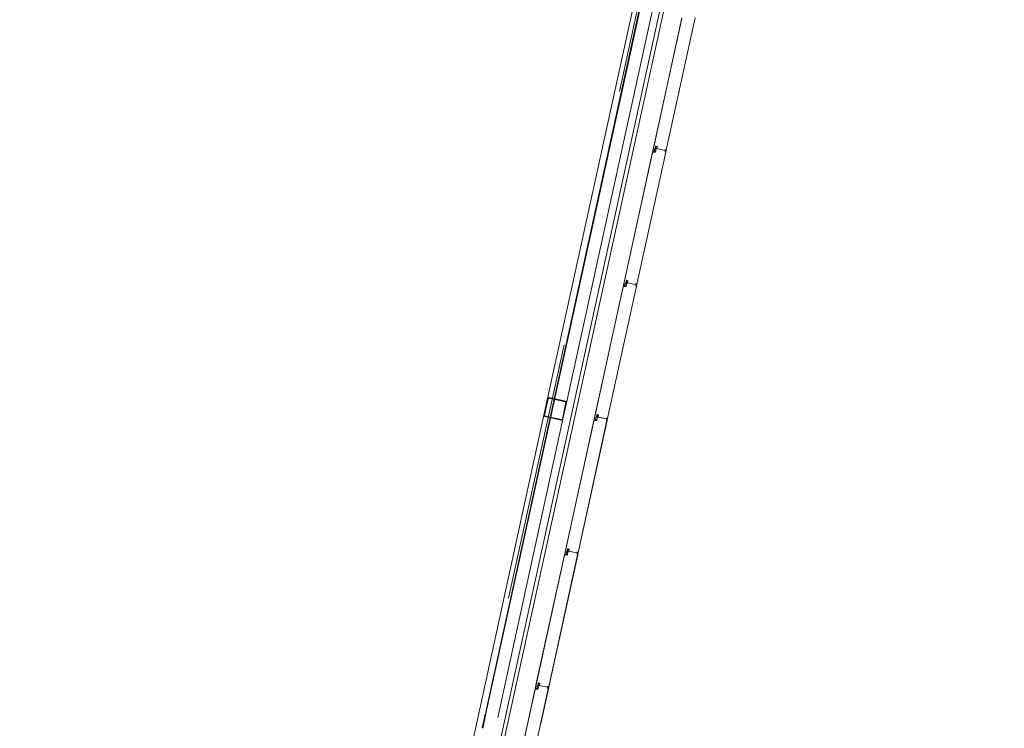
# Model space of a CAD drawing. Header units: metres. Extents: x 233012 to 233264, y 553571 to 554014.
# Tile 56 of 256: x 233042.24 to 233049.84, y 553761.02 to 553766.49. Entities that reach past the tile are written whole.
import ezdxf

# ---------------------------------------------------------------- set-up
doc = ezdxf.new("R2010")
doc.units = ezdxf.units.M
doc.linetypes.add('NLCS-HIDDEN', pattern=[4, 2, -2])
for name, color, linetype, lineweight in [('A-N---NPP', 251, 'NLCS-HIDDEN', 9), ('A-NA23_vloer', 252, 'Continuous', 0), ('A-NL$1B_3D-modellen_algemeen', 252, 'Continuous', 5), ('A-NL$1B_3D-modellen_algemeen-drsn', 252, 'Continuous', 5)]:
    doc.layers.add(name, color=color, linetype=linetype, lineweight=lineweight)

# ---------------------------------------------------------------- blocks, each defined once
blk = doc.blocks.new('NLRS_41_GM_WPB_waterslag_gen_mie - waterslag-5561677-01_Situatie')
at = {"layer": 'A-NL$1B_3D-modellen_algemeen'}
blk.add_line((32.5865, -0.279), (-32.3075, -0.279), dxfattribs=at)
blk = doc.blocks.new('NLRS_90_GM_groen wand_mie - NLRS_90_GM_groen wand_mie-7333989-01_Situatie')
at = {"layer": 'A-NL$1B_3D-modellen_algemeen'}
for p, q in [((-0.065, 0.15), (-5.17, 0.15)), ((5.17, 0.15), (0.065, 0.15)), ((-2.42, 0), (-0.065, 0)), ((0.065, 0), (3.18, 0))]:
    blk.add_line(p, q, dxfattribs=at)
at = {"layer": 'A-NL$1B_3D-modellen_algemeen-drsn'}
for p, q in [((-2.415, 0.1), (-2.525, 0.1)), ((-2.525, 0.095), (-2.415, 0.095)), ((-2.4105, 0.095), (3.1705, 0.095)), ((3.1703, 0.1), (-2.4102, 0.1)), ((-0.075, 0.14), (-0.075, 0.01)), ((-0.07, 0.01), (-0.07, 0.14)), ((0.065, 0.15), (-0.065, 0.15)), ((-0.065, 0.145), (0.065, 0.145)), ((0.07, 0.14), (0.07, 0.01)), ((0.075, 0.01), (0.075, 0.14)), ((0.065, 0.005), (-0.065, 0.005)), ((-0.065, 0), (0.065, 0))]:
    blk.add_line(p, q, dxfattribs=at)
for centre, major_axis, start_param, end_param in [((-0.065, 0.14), (0.00038, 0.00999), 0.038386, 1.609182), ((-0.065, 0.14), (0.005, 0), 1.570796, 3.141593), ((0.065, 0.14), (0.00665, 0.00747), 5.439233, 7.010029), ((0.065, 0.14), (0.00385, 0.00319), 5.590461, 7.161257), ((-0.065, 0.01), (0.00561, 0.00828), 2.165941, 3.736738), ((-0.065, 0.01), (0.005, 0), 3.141593, 4.712389), ((0.065, 0.01), (0.00425, 0.00263), 4.158815, 5.729611), ((0.065, 0.01), (0.00766, 0.00643), 4.014327, 5.585123)]:
    blk.add_ellipse(centre, major_axis=major_axis, ratio=1, start_param=start_param, end_param=end_param, dxfattribs=at)

msp = doc.modelspace()

# ---------------------------------------------------------------- linework, layer by layer
at = {"layer": 'A-N---NPP', "flags": 128}
msp.add_lwpolyline([(233208.526, 553888.618), (233228.609, 553980.395), (233099.954, 554008.548), (233025.404, 553667.867), (233154.055, 553639.689), (233189.361, 553801.036), (233206.475, 553797.378), (233225.622, 553884.877)], close=True, dxfattribs=at)
at = {"layer": 'A-NA23_vloer', "flags": 128}
msp.add_lwpolyline([(233189.7304, 553676.5115), (233188.6615, 553671.627), (233028.9605, 553706.5739), (233096.3338, 554014.4585), (233264.2582, 553977.7124), (233263.9339, 553967.3248), (233258.9348, 553967.4302), (233259.131, 553973.716), (233100.1493, 554008.5053), (233034.9138, 553710.3894), (233189.7304, 553676.5115)], dxfattribs=at)
at = {"layer": 'A-NL$1B_3D-modellen_algemeen-drsn'}
for p, q in [((233047.3468, 553766.5047), (233047.1216, 553765.4754)), ((233047.1234, 553765.4791), (233047.3469, 553766.5007)), ((233047.4483, 553766.5055), (233047.2227, 553765.4744)), ((233047.2236, 553765.4741), (233047.4443, 553766.4824)), ((233047.1322, 553765.4741), (233047.1358, 553765.4906)), ((233047.1332, 553765.4739), (233047.1368, 553765.4904)), ((233047.1439, 553765.5133), (233047.1401, 553765.4962)), ((233047.1411, 553765.496), (233047.1449, 553765.5131)), ((233047.1444, 553765.5079), (233047.142, 553765.4971)), ((233047.1461, 553765.4904), (233047.1421, 553765.4717)), ((233047.1453, 553765.5077), (233047.143, 553765.4969)), ((233047.143, 553765.4715), (233047.1471, 553765.4902)), ((233047.2153, 553765.4833), (233047.1518, 553765.4972)), ((233047.1543, 553765.5113), (233047.1526, 553765.4985)), ((233047.1553, 553765.5112), (233047.1536, 553765.4984)), ((233047.1539, 553765.4967), (233047.2142, 553765.4835)), ((233047.2204, 553765.4871), (233047.2202, 553765.4746)), ((233047.2214, 553765.487), (233047.2212, 553765.4746)), ((233047.1202, 553765.4692), (233046.895, 553764.4399)), ((233046.8968, 553764.4436), (233047.1204, 553765.4652)), ((233047.2217, 553765.47), (233046.9961, 553764.4389)), ((233046.997, 553764.4386), (233047.2227, 553765.4698)), ((233047.1397, 553765.4697), (233047.1202, 553765.4692)), ((233047.1239, 553765.4683), (233047.1397, 553765.4687)), ((233046.8936, 553764.4337), (233046.6684, 553763.4044)), ((233046.8938, 553764.4297), (233046.6702, 553763.4081)), ((233046.9951, 553764.4345), (233046.7695, 553763.4034)), ((233046.7704, 553763.4031), (233046.9961, 553764.4343)), ((233046.9131, 553764.4342), (233046.8936, 553764.4337)), ((233046.9131, 553764.4332), (233046.8973, 553764.4328)), ((233046.9092, 553764.4551), (233046.9056, 553764.4386)), ((233046.9066, 553764.4384), (233046.9102, 553764.4549)), ((233046.9135, 553764.4607), (233046.9173, 553764.4778)), ((233046.9145, 553764.4605), (233046.9183, 553764.4776)), ((233046.9178, 553764.4724), (233046.9154, 553764.4616)), ((233046.9196, 553764.4549), (233046.9155, 553764.4362)), ((233046.9187, 553764.4722), (233046.9164, 553764.4614)), ((233046.9164, 553764.436), (233046.9205, 553764.4547)), ((233046.9887, 553764.4478), (233046.9252, 553764.4617)), ((233046.9277, 553764.4758), (233046.926, 553764.4631)), ((233046.927, 553764.4629), (233046.9287, 553764.4757)), ((233046.9273, 553764.4612), (233046.9876, 553764.448)), ((233046.9938, 553764.4516), (233046.9936, 553764.4391)), ((233046.9948, 553764.4516), (233046.9946, 553764.4391)), ((233046.6907, 553763.4423), (233046.687, 553763.4252)), ((233046.6879, 553763.425), (233046.6917, 553763.4421)), ((233046.6912, 553763.4369), (233046.6888, 553763.4261)), ((233046.6921, 553763.4367), (233046.6898, 553763.4259)), ((233046.7011, 553763.4403), (233046.6994, 553763.4276)), ((233046.7021, 553763.4402), (233046.7004, 553763.4274)), ((233046.667, 553763.3982), (233046.4418, 553762.3689)), ((233046.6672, 553763.3942), (233046.4436, 553762.3726)), ((233046.5429, 553762.3679), (233046.7685, 553763.399)), ((233046.5439, 553762.3676), (233046.7695, 553763.3988)), ((233046.6865, 553763.3987), (233046.667, 553763.3982)), ((233046.6865, 553763.3977), (233046.6707, 553763.3973)), ((233046.6826, 553763.4196), (233046.679, 553763.4031)), ((233046.68, 553763.4029), (233046.6836, 553763.4194)), ((233046.693, 553763.4194), (233046.6889, 553763.4007)), ((233046.6898, 553763.4005), (233046.6939, 553763.4192)), ((233046.7621, 553763.4123), (233046.6986, 553763.4262)), ((233046.7007, 553763.4257), (233046.761, 553763.4125)), ((233046.7672, 553763.4161), (233046.767, 553763.4036)), ((233046.768, 553763.4036), (233046.7682, 553763.4161)), ((233046.4524, 553762.3676), (233046.4561, 553762.3841)), ((233046.4534, 553762.3674), (233046.457, 553762.3839)), ((233046.4641, 553762.4068), (233046.4604, 553762.3897)), ((233046.4613, 553762.3895), (233046.4651, 553762.4066)), ((233046.4646, 553762.4014), (233046.4622, 553762.3906)), ((233046.4664, 553762.3839), (233046.4623, 553762.3652)), ((233046.4656, 553762.4012), (233046.4632, 553762.3904)), ((233046.4673, 553762.3837), (233046.4633, 553762.365)), ((233046.5355, 553762.3768), (233046.472, 553762.3907)), ((233046.4745, 553762.4048), (233046.4728, 553762.3921)), ((233046.4755, 553762.4047), (233046.4738, 553762.3919)), ((233046.4741, 553762.3902), (233046.5344, 553762.377)), ((233046.5406, 553762.3806), (233046.5404, 553762.3681)), ((233046.5416, 553762.3806), (233046.5414, 553762.3681)), ((233046.4404, 553762.3627), (233046.2152, 553761.3334)), ((233046.4406, 553762.3587), (233046.217, 553761.3371)), ((233046.5419, 553762.3636), (233046.3163, 553761.3324)), ((233046.3173, 553761.3321), (233046.5429, 553762.3633)), ((233046.4599, 553762.3632), (233046.4404, 553762.3627)), ((233046.4441, 553762.3618), (233046.4599, 553762.3622)), ((233046.2138, 553761.3272), (233045.9886, 553760.2979)), ((233046.214, 553761.3232), (233045.9904, 553760.3016)), ((233046.3154, 553761.3281), (233046.0897, 553760.2969)), ((233046.2333, 553761.3277), (233046.2138, 553761.3272)), ((233046.2175, 553761.3263), (233046.2333, 553761.3267)), ((233046.2295, 553761.3486), (233046.2259, 553761.3321)), ((233046.2268, 553761.3319), (233046.2304, 553761.3484)), ((233046.2338, 553761.3542), (233046.2375, 553761.3713)), ((233046.2347, 553761.354), (233046.2385, 553761.3711)), ((233046.238, 553761.3659), (233046.2356, 553761.3551)), ((233046.2398, 553761.3484), (233046.2357, 553761.3297)), ((233046.239, 553761.3657), (233046.2366, 553761.3549)), ((233046.2367, 553761.3295), (233046.2407, 553761.3482)), ((233046.3089, 553761.3413), (233046.2454, 553761.3552)), ((233046.2479, 553761.3693), (233046.2463, 553761.3566)), ((233046.2489, 553761.3692), (233046.2472, 553761.3564)), ((233046.2475, 553761.3547), (233046.3078, 553761.3416)), ((233046.2579, 553761.0607), (233046.3163, 553761.3278)), ((233046.314, 553761.3451), (233046.3138, 553761.3326)), ((233046.315, 553761.3451), (233046.3148, 553761.3326))]:
    msp.add_line(p, q, dxfattribs=at)
for centre, major_axis, start_param, end_param in [((233047.1393, 553765.4898), (0.00188, -0.00295), 3.371735, 3.930592), ((233047.1393, 553765.4898), (-0.00016, -0.0035), 3.985195, 4.544052), ((233047.1393, 553765.4898), (0.00108, -0.00225), 3.490623, 4.04948), ((233047.138, 553765.4967), (0.00189, -0.00113), 6.046079, 6.604935), ((233047.138, 553765.4967), (0.00144, -0.00166), 0.083893, 0.64275), ((233047.138, 553765.4967), (0.00315, -0.00056), 5.686243, 6.2451), ((233047.1451, 553765.4964), (0.00316, 0.00052), 2.764345, 4.299093), ((233047.1451, 553765.4964), (0.00218, 0.00029), 2.796726, 4.331349), ((233047.1451, 553765.4964), (0.0022, -0.00005), 2.951707, 4.48633), ((233047.1473, 553765.5126), (0.00116, 0.0033), 0.122489, 1.693286), ((233047.1473, 553765.5126), (0.00116, 0.0033), 0.122489, 1.693286), ((233047.1437, 553765.4909), (-0.0004, -0.00247), 1.517566, 3.052924), ((233047.1475, 553765.5073), (0.00306, 0.00094), 1.055608, 2.626404), ((233047.1437, 553765.4909), (0.00138, 0.00322), 4.902642, 6.438001), ((233047.1437, 553765.4909), (0.00212, -0.00278), 0.704419, 2.239778), ((233047.1473, 553765.5126), (0.00192, 0.0016), 0.662909, 2.233706), ((233047.1475, 553765.5073), (0.00219, 0.00023), 1.249046, 2.819842), ((233047.1475, 553765.5073), (0.00219, 0.00023), 1.249046, 2.819842), ((233047.1491, 553765.5069), (0.00131, 0.00177), 5.221733, 6.705263), ((233047.1491, 553765.5069), (0.00072, 0.00208), 4.916898, 6.400428), ((233047.1491, 553765.5069), (0.00246, -0.00204), 0.564994, 2.048524), ((233047.1538, 553765.4987), (0.00077, 0.00341), 1.664264, 2.402198), ((233047.1538, 553765.4987), (0.0035, -0.00012), 3.048082, 3.786017), ((233047.1538, 553765.4987), (0.00199, 0.00152), 2.360264, 3.114134), ((233047.1518, 553765.5116), (0.00137, 0.00209), 5.162977, 6.646507), ((233047.1518, 553765.5116), (-0.00014, -0.0035), 1.481303, 2.964833), ((233047.1518, 553765.5116), (0.00145, 0.00319), 5.011082, 6.494612), ((233047.1543, 553765.4983), (0.00061, -0.00153), 4.202447, 5.685977), ((233047.1543, 553765.4983), (0.000586, -0.000281), 3.460683, 4.944212), ((233047.1543, 553765.4983), (0.000142, -0.000634), 4.363322, 5.846852), ((233047.2144, 553765.4845), (0.000794, -0.000608), 5.150418, 6.721214), ((233047.2155, 553765.4843), (0.000884, -0.000467), 4.982599, 6.553395), ((233047.218, 553765.4872), (0.00069, 0.00186), 0.040866, 1.709453), ((233047.2184, 553765.4868), (0.00031, 0.00126), 4.933576, 7.877773), ((233047.2184, 553765.4868), (0.000034, -0.000291), 1.43767, 4.381867), ((233047.2184, 553765.4868), (0.000102, -0.000275), 1.198998, 4.143195), ((233047.2184, 553765.4871), (0.00045, -0.00195), 1.326327, 2.798059), ((233047.1243, 553765.4643), (0.00298, 0.00267), 0.931354, 2.19532), ((233047.1243, 553765.4643), (0.00203, -0.00344), 2.699863, 3.963829), ((233047.1275, 553765.4782), (0.0042, 0.00007), 2.909966, 4.217373), ((233047.1275, 553765.4782), (0.00345, -0.0024), 3.534291, 4.841698), ((233047.1301, 553765.4746), (0.00151, -0.00282), 5.313654, 7.14784), ((233047.1301, 553765.4746), (0.0017, -0.0014), 4.924274, 6.758459), ((233047.1301, 553765.4746), (0.00081, -0.00205), 5.42827, 7.262456), ((233047.1396, 553765.4722), (0.00225, 0.00108), 4.29038, 5.620278), ((233047.1396, 553765.4722), (0.00143, -0.0032), 5.888446, 7.218344), ((233047.1396, 553765.4722), (0.00275, 0.00217), 4.069193, 5.39909), ((233047.2199, 553765.4745), (0.0027, -0.0013), 2.472128, 4.943664), ((233047.2199, 553765.4745), (0.00299, -0.00023), 2.099436, 4.570971), ((233047.2199, 553765.4745), (0.00199, -0.00017), 2.107302, 4.578591), ((233047.2186, 553765.4772), (0.000994, -0.000113), 5.278694, 6.377924), ((233047.222, 553765.4748), (0.00164, 0.00075), 2.825219, 5.469697), ((233047.2208, 553765.4703), (0.000016, -0.001), 1.338972, 2.909768), ((233047.2208, 553765.4703), (0.000016, -0.001), 1.338972, 2.909768), ((233047.222, 553765.4748), (0.000791, -0.000117), 3.465414, 5.959476), ((233047.222, 553765.4748), (0.000584, 0.000547), 2.566065, 5.060127), ((233047.2208, 553765.4703), (0.00145, 0.00138), 5.307534, 6.87833), ((233046.8977, 553764.4289), (0.00298, 0.00267), 0.931354, 2.19532), ((233046.8977, 553764.4289), (0.00203, -0.00344), 2.699863, 3.963829), ((233046.9009, 553764.4427), (0.0042, 0.00007), 2.909966, 4.217373), ((233046.9009, 553764.4427), (0.00345, -0.0024), 3.534291, 4.841698), ((233046.9035, 553764.4391), (0.00151, -0.00282), 5.313654, 7.14784), ((233046.9035, 553764.4391), (0.0017, -0.0014), 4.924274, 6.758459), ((233046.9035, 553764.4391), (0.00081, -0.00205), 5.42827, 7.262456), ((233046.9127, 553764.4543), (0.00188, -0.00295), 3.371735, 3.930592), ((233046.9127, 553764.4543), (-0.00016, -0.0035), 3.985195, 4.544052), ((233046.9127, 553764.4543), (0.00108, -0.00225), 3.490623, 4.04948), ((233046.9114, 553764.4612), (0.00189, -0.00113), 6.046079, 6.604935), ((233046.9114, 553764.4612), (0.00144, -0.00166), 0.083893, 0.64275), ((233046.913, 553764.4367), (0.00225, 0.00108), 4.29038, 5.620278), ((233046.913, 553764.4367), (0.00143, -0.0032), 5.888446, 7.218344), ((233046.913, 553764.4367), (0.00275, 0.00217), 4.069193, 5.39909), ((233046.9114, 553764.4612), (0.00315, -0.00056), 5.686243, 6.2451), ((233046.9185, 553764.4609), (0.00316, 0.00052), 2.764345, 4.299093), ((233046.9185, 553764.4609), (0.00218, 0.00029), 2.796726, 4.331349), ((233046.9185, 553764.4609), (0.0022, -0.00005), 2.951707, 4.48633), ((233046.9207, 553764.4771), (0.00116, 0.0033), 0.122489, 1.693286), ((233046.9207, 553764.4771), (0.00116, 0.0033), 0.122489, 1.693286), ((233046.9171, 553764.4554), (-0.0004, -0.00247), 1.517566, 3.052924), ((233046.9209, 553764.4718), (0.00306, 0.00094), 1.055608, 2.626404), ((233046.9171, 553764.4554), (0.00138, 0.00322), 4.902642, 6.438001), ((233046.9171, 553764.4554), (0.00212, -0.00278), 0.704419, 2.239778), ((233046.9207, 553764.4771), (0.00192, 0.0016), 0.662909, 2.233706), ((233046.9209, 553764.4718), (0.00219, 0.00023), 1.249046, 2.819842), ((233046.9209, 553764.4718), (0.00219, 0.00023), 1.249046, 2.819842), ((233046.9225, 553764.4714), (0.00131, 0.00177), 5.221733, 6.705263), ((233046.9225, 553764.4714), (0.00072, 0.00208), 4.916898, 6.400428), ((233046.9225, 553764.4714), (0.00246, -0.00204), 0.564994, 2.048524), ((233046.9272, 553764.4632), (0.00077, 0.00341), 1.664264, 2.402198), ((233046.9272, 553764.4632), (0.0035, -0.00012), 3.048082, 3.786017), ((233046.9272, 553764.4632), (0.00199, 0.00152), 2.360264, 3.114134), ((233046.9252, 553764.4761), (0.00137, 0.00209), 5.162977, 6.646507), ((233046.9252, 553764.4761), (-0.00014, -0.0035), 1.481303, 2.964833), ((233046.9252, 553764.4761), (0.00145, 0.00319), 5.011082, 6.494612), ((233046.9277, 553764.4628), (0.00061, -0.00153), 4.202447, 5.685977), ((233046.9277, 553764.4628), (0.000586, -0.000281), 3.460683, 4.944212), ((233046.9277, 553764.4628), (0.000142, -0.000634), 4.363322, 5.846852), ((233046.9878, 553764.449), (0.000794, -0.000608), 5.150418, 6.721214), ((233046.9889, 553764.4488), (0.000884, -0.000467), 4.982599, 6.553395), ((233046.9914, 553764.4517), (0.00069, 0.00186), 0.040866, 1.709453), ((233046.9933, 553764.439), (0.0027, -0.0013), 2.472128, 4.943664), ((233046.9933, 553764.439), (0.00299, -0.00023), 2.099436, 4.570971), ((233046.9918, 553764.4513), (0.00031, 0.00126), 4.933576, 7.877773), ((233046.9933, 553764.439), (0.00199, -0.00017), 2.107302, 4.578591), ((233046.9918, 553764.4513), (0.000034, -0.000291), 1.43767, 4.381867), ((233046.9918, 553764.4513), (0.000102, -0.000275), 1.198998, 4.143195), ((233046.9918, 553764.4516), (0.00045, -0.00195), 1.326327, 2.798059), ((233046.992, 553764.4417), (0.000994, -0.000113), 5.278694, 6.377924), ((233046.9954, 553764.4393), (0.00164, 0.00075), 2.825219, 5.469697), ((233046.9942, 553764.4348), (0.000016, -0.001), 1.338972, 2.909768), ((233046.9942, 553764.4348), (0.000016, -0.001), 1.338972, 2.909768), ((233046.9954, 553764.4393), (0.000791, -0.000117), 3.465414, 5.959476), ((233046.9954, 553764.4393), (0.000584, 0.000547), 2.566065, 5.060127), ((233046.9942, 553764.4348), (0.00145, 0.00138), 5.307534, 6.87833), ((233046.6941, 553763.4416), (0.00116, 0.0033), 0.122489, 1.693286), ((233046.6941, 553763.4416), (0.00116, 0.0033), 0.122489, 1.693286), ((233046.6943, 553763.4363), (0.00306, 0.00094), 1.055608, 2.626404), ((233046.6941, 553763.4416), (0.00192, 0.0016), 0.662909, 2.233706), ((233046.6943, 553763.4363), (0.00219, 0.00023), 1.249046, 2.819842), ((233046.6943, 553763.4363), (0.00219, 0.00023), 1.249046, 2.819842), ((233046.6959, 553763.4359), (0.00131, 0.00177), 5.221733, 6.705263), ((233046.6959, 553763.4359), (0.00072, 0.00208), 4.916898, 6.400428), ((233046.6959, 553763.4359), (0.00246, -0.00204), 0.564994, 2.048524), ((233046.6986, 553763.4406), (0.00137, 0.00209), 5.162977, 6.646507), ((233046.6986, 553763.4406), (-0.00014, -0.0035), 1.481303, 2.964833), ((233046.6986, 553763.4406), (0.00145, 0.00319), 5.011082, 6.494612), ((233046.6711, 553763.3934), (0.00298, 0.00267), 0.931354, 2.19532), ((233046.6711, 553763.3934), (0.00203, -0.00344), 2.699863, 3.963829), ((233046.6743, 553763.4072), (0.0042, 0.00007), 2.909966, 4.217373), ((233046.6743, 553763.4072), (0.00345, -0.0024), 3.534291, 4.841698), ((233046.6769, 553763.4036), (0.00151, -0.00282), 5.313654, 7.14784), ((233046.6769, 553763.4036), (0.0017, -0.0014), 4.924274, 6.758459), ((233046.6769, 553763.4036), (0.00081, -0.00205), 5.42827, 7.262456), ((233046.6861, 553763.4189), (0.00188, -0.00295), 3.371735, 3.930592), ((233046.6861, 553763.4189), (-0.00016, -0.0035), 3.985195, 4.544052), ((233046.6861, 553763.4189), (0.00108, -0.00225), 3.490623, 4.04948), ((233046.6848, 553763.4257), (0.00189, -0.00113), 6.046079, 6.604935), ((233046.6848, 553763.4257), (0.00144, -0.00166), 0.083893, 0.64275), ((233046.6864, 553763.4012), (0.00225, 0.00108), 4.29038, 5.620278), ((233046.6864, 553763.4012), (0.00143, -0.0032), 5.888446, 7.218344), ((233046.6864, 553763.4012), (0.00275, 0.00217), 4.069193, 5.39909), ((233046.6848, 553763.4257), (0.00315, -0.00056), 5.686243, 6.2451), ((233046.6919, 553763.4254), (0.00316, 0.00052), 2.764345, 4.299093), ((233046.6919, 553763.4254), (0.00218, 0.00029), 2.796726, 4.331349), ((233046.6919, 553763.4254), (0.0022, -0.00005), 2.951707, 4.48633), ((233046.6905, 553763.4199), (-0.0004, -0.00247), 1.517566, 3.052924), ((233046.6905, 553763.4199), (0.00138, 0.00322), 4.902642, 6.438001), ((233046.6905, 553763.4199), (0.00212, -0.00278), 0.704419, 2.239778), ((233046.7006, 553763.4277), (0.00077, 0.00341), 1.664264, 2.402198), ((233046.7006, 553763.4277), (0.0035, -0.00012), 3.048082, 3.786017), ((233046.7006, 553763.4277), (0.00199, 0.00152), 2.360264, 3.114134), ((233046.7011, 553763.4273), (0.00061, -0.00153), 4.202447, 5.685977), ((233046.7011, 553763.4273), (0.000586, -0.000281), 3.460683, 4.944212), ((233046.7011, 553763.4273), (0.000142, -0.000634), 4.363322, 5.846852), ((233046.7612, 553763.4135), (0.000794, -0.000608), 5.150418, 6.721214), ((233046.7623, 553763.4133), (0.000884, -0.000467), 4.982599, 6.553395), ((233046.7648, 553763.4162), (0.00069, 0.00186), 0.040866, 1.709453), ((233046.7667, 553763.4036), (0.0027, -0.0013), 2.472128, 4.943664), ((233046.7667, 553763.4036), (0.00299, -0.00023), 2.099436, 4.570971), ((233046.7652, 553763.4158), (0.00031, 0.00126), 4.933576, 7.877773), ((233046.7667, 553763.4036), (0.00199, -0.00017), 2.107302, 4.578591), ((233046.7652, 553763.4158), (0.000034, -0.000291), 1.43767, 4.381867), ((233046.7652, 553763.4158), (0.000102, -0.000275), 1.198998, 4.143195), ((233046.7652, 553763.4161), (0.00045, -0.00195), 1.326327, 2.798059), ((233046.7654, 553763.4062), (0.000994, -0.000113), 5.278694, 6.377924), ((233046.7688, 553763.4038), (0.00164, 0.00075), 2.825219, 5.469697), ((233046.7676, 553763.3993), (0.000016, -0.001), 1.338972, 2.909768), ((233046.7676, 553763.3993), (0.000016, -0.001), 1.338972, 2.909768), ((233046.7688, 553763.4038), (0.000791, -0.000117), 3.465414, 5.959476), ((233046.7688, 553763.4038), (0.000584, 0.000547), 2.566065, 5.060127), ((233046.7676, 553763.3993), (0.00145, 0.00138), 5.307534, 6.87833), ((233046.4477, 553762.3717), (0.0042, 0.00007), 2.909966, 4.217373), ((233046.4477, 553762.3717), (0.00345, -0.0024), 3.534291, 4.841698), ((233046.4503, 553762.3681), (0.00151, -0.00282), 5.313654, 7.14784), ((233046.4503, 553762.3681), (0.0017, -0.0014), 4.924274, 6.758459), ((233046.4503, 553762.3681), (0.00081, -0.00205), 5.42827, 7.262456), ((233046.4595, 553762.3834), (0.00188, -0.00295), 3.371735, 3.930592), ((233046.4595, 553762.3834), (-0.00016, -0.0035), 3.985195, 4.544052), ((233046.4595, 553762.3834), (0.00108, -0.00225), 3.490623, 4.04948), ((233046.4582, 553762.3902), (0.00189, -0.00113), 6.046079, 6.604935), ((233046.4582, 553762.3902), (0.00144, -0.00166), 0.083893, 0.64275), ((233046.4582, 553762.3902), (0.00315, -0.00056), 5.686243, 6.2451), ((233046.4653, 553762.3899), (0.00316, 0.00052), 2.764345, 4.299093), ((233046.4653, 553762.3899), (0.00218, 0.00029), 2.796726, 4.331349), ((233046.4653, 553762.3899), (0.0022, -0.00005), 2.951707, 4.48633), ((233046.4675, 553762.4061), (0.00116, 0.0033), 0.122489, 1.693286), ((233046.4675, 553762.4061), (0.00116, 0.0033), 0.122489, 1.693286), ((233046.4639, 553762.3844), (-0.0004, -0.00247), 1.517566, 3.052924), ((233046.4677, 553762.4008), (0.00306, 0.00094), 1.055608, 2.626404), ((233046.4639, 553762.3844), (0.00138, 0.00322), 4.902642, 6.438001), ((233046.4639, 553762.3844), (0.00212, -0.00278), 0.704419, 2.239778), ((233046.4675, 553762.4061), (0.00192, 0.0016), 0.662909, 2.233706), ((233046.4677, 553762.4008), (0.00219, 0.00023), 1.249046, 2.819842), ((233046.4677, 553762.4008), (0.00219, 0.00023), 1.249046, 2.819842), ((233046.4694, 553762.4004), (0.00131, 0.00177), 5.221733, 6.705263), ((233046.4694, 553762.4004), (0.00072, 0.00208), 4.916898, 6.400428), ((233046.4694, 553762.4004), (0.00246, -0.00204), 0.564994, 2.048524), ((233046.474, 553762.3922), (0.00077, 0.00341), 1.664264, 2.402198), ((233046.474, 553762.3922), (0.0035, -0.00012), 3.048082, 3.786017), ((233046.474, 553762.3922), (0.00199, 0.00152), 2.360264, 3.114134), ((233046.472, 553762.4051), (0.00137, 0.00209), 5.162977, 6.646507), ((233046.4745, 553762.3918), (0.00061, -0.00153), 4.202447, 5.685977), ((233046.472, 553762.4051), (-0.00014, -0.0035), 1.481303, 2.964833), ((233046.472, 553762.4051), (0.00145, 0.00319), 5.011082, 6.494612), ((233046.4745, 553762.3918), (0.000586, -0.000281), 3.460683, 4.944212), ((233046.4745, 553762.3918), (0.000142, -0.000634), 4.363322, 5.846852), ((233046.5346, 553762.378), (0.000794, -0.000608), 5.150418, 6.721214), ((233046.5357, 553762.3778), (0.000884, -0.000467), 4.982599, 6.553395), ((233046.5382, 553762.3807), (0.00069, 0.00186), 0.040866, 1.709453), ((233046.5401, 553762.3681), (0.0027, -0.0013), 2.472128, 4.943664), ((233046.5401, 553762.3681), (0.00299, -0.00023), 2.099436, 4.570971), ((233046.5386, 553762.3803), (0.00031, 0.00126), 4.933576, 7.877773), ((233046.5401, 553762.3681), (0.00199, -0.00017), 2.107302, 4.578591), ((233046.5386, 553762.3803), (0.000034, -0.000291), 1.43767, 4.381867), ((233046.5386, 553762.3803), (0.000102, -0.000275), 1.198998, 4.143195), ((233046.5386, 553762.3806), (0.00045, -0.00195), 1.326327, 2.798059), ((233046.5388, 553762.3707), (0.000994, -0.000113), 5.278694, 6.377924), ((233046.5422, 553762.3683), (0.00164, 0.00075), 2.825219, 5.469697), ((233046.5422, 553762.3683), (0.000791, -0.000117), 3.465414, 5.959476), ((233046.5422, 553762.3683), (0.000584, 0.000547), 2.566065, 5.060127), ((233046.4445, 553762.3579), (0.00298, 0.00267), 0.931354, 2.19532), ((233046.4445, 553762.3579), (0.00203, -0.00344), 2.699863, 3.963829), ((233046.4598, 553762.3657), (0.00225, 0.00108), 4.29038, 5.620278), ((233046.4598, 553762.3657), (0.00143, -0.0032), 5.888446, 7.218344), ((233046.4598, 553762.3657), (0.00275, 0.00217), 4.069193, 5.39909), ((233046.541, 553762.3638), (0.000016, -0.001), 1.338972, 2.909768), ((233046.541, 553762.3638), (0.000016, -0.001), 1.338972, 2.909768), ((233046.541, 553762.3638), (0.00145, 0.00138), 5.307534, 6.87833), ((233046.2179, 553761.3224), (0.00298, 0.00267), 0.931354, 2.19532), ((233046.2179, 553761.3224), (0.00203, -0.00344), 2.699863, 3.963829), ((233046.2211, 553761.3362), (0.0042, 0.00007), 2.909966, 4.217373), ((233046.2211, 553761.3362), (0.00345, -0.0024), 3.534291, 4.841698), ((233046.2237, 553761.3326), (0.00151, -0.00282), 5.313654, 7.14784), ((233046.2237, 553761.3326), (0.0017, -0.0014), 4.924274, 6.758459), ((233046.2237, 553761.3326), (0.00081, -0.00205), 5.42827, 7.262456), ((233046.2329, 553761.3479), (0.00188, -0.00295), 3.371735, 3.930592), ((233046.2329, 553761.3479), (-0.00016, -0.0035), 3.985195, 4.544052), ((233046.2329, 553761.3479), (0.00108, -0.00225), 3.490623, 4.04948), ((233046.2316, 553761.3547), (0.00189, -0.00113), 6.046079, 6.604935), ((233046.2316, 553761.3547), (0.00144, -0.00166), 0.083893, 0.64275), ((233046.2332, 553761.3302), (0.00225, 0.00108), 4.29038, 5.620278), ((233046.2332, 553761.3302), (0.00143, -0.0032), 5.888446, 7.218344), ((233046.2332, 553761.3302), (0.00275, 0.00217), 4.069193, 5.39909), ((233046.2316, 553761.3547), (0.00315, -0.00056), 5.686243, 6.2451), ((233046.2387, 553761.3544), (0.00316, 0.00052), 2.764345, 4.299093), ((233046.2387, 553761.3544), (0.00218, 0.00029), 2.796726, 4.331349), ((233046.2387, 553761.3544), (0.0022, -0.00005), 2.951707, 4.48633), ((233046.2409, 553761.3706), (0.00116, 0.0033), 0.122489, 1.693286), ((233046.2409, 553761.3706), (0.00116, 0.0033), 0.122489, 1.693286), ((233046.2373, 553761.3489), (-0.0004, -0.00247), 1.517566, 3.052924), ((233046.2411, 553761.3653), (0.00306, 0.00094), 1.055608, 2.626404), ((233046.2373, 553761.3489), (0.00138, 0.00322), 4.902642, 6.438001), ((233046.2373, 553761.3489), (0.00212, -0.00278), 0.704419, 2.239778), ((233046.2409, 553761.3706), (0.00192, 0.0016), 0.662909, 2.233706), ((233046.2411, 553761.3653), (0.00219, 0.00023), 1.249046, 2.819842), ((233046.2411, 553761.3653), (0.00219, 0.00023), 1.249046, 2.819842), ((233046.2428, 553761.3649), (0.00131, 0.00177), 5.221733, 6.705263), ((233046.2428, 553761.3649), (0.00072, 0.00208), 4.916898, 6.400428), ((233046.2428, 553761.3649), (0.00246, -0.00204), 0.564994, 2.048524), ((233046.2474, 553761.3567), (0.00077, 0.00341), 1.664264, 2.402198), ((233046.2474, 553761.3567), (0.0035, -0.00012), 3.048082, 3.786017), ((233046.2474, 553761.3567), (0.00199, 0.00152), 2.360264, 3.114134), ((233046.2454, 553761.3696), (0.00137, 0.00209), 5.162977, 6.646507), ((233046.2479, 553761.3563), (0.00061, -0.00153), 4.202447, 5.685977), ((233046.2454, 553761.3696), (-0.00014, -0.0035), 1.481303, 2.964833), ((233046.2454, 553761.3696), (0.00145, 0.00319), 5.011082, 6.494612), ((233046.2479, 553761.3563), (0.000586, -0.000281), 3.460683, 4.944212), ((233046.2479, 553761.3563), (0.000142, -0.000634), 4.363322, 5.846852), ((233046.308, 553761.3425), (0.000794, -0.000608), 5.150418, 6.721214), ((233046.3091, 553761.3423), (0.000884, -0.000467), 4.982599, 6.553395), ((233046.3116, 553761.3452), (0.00069, 0.00186), 0.040866, 1.709453), ((233046.3135, 553761.3326), (0.0027, -0.0013), 2.472128, 4.943664), ((233046.3135, 553761.3326), (0.00299, -0.00023), 2.099436, 4.570971), ((233046.3121, 553761.3448), (0.00031, 0.00126), 4.933576, 7.877773), ((233046.3135, 553761.3326), (0.00199, -0.00017), 2.107302, 4.578591), ((233046.3121, 553761.3448), (0.000034, -0.000291), 1.43767, 4.381867), ((233046.3121, 553761.3448), (0.000102, -0.000275), 1.198998, 4.143195), ((233046.312, 553761.3451), (0.00045, -0.00195), 1.326327, 2.798059), ((233046.3122, 553761.3353), (0.000994, -0.000113), 5.278694, 6.377924), ((233046.3156, 553761.3328), (0.00164, 0.00075), 2.825219, 5.469697), ((233046.3144, 553761.3283), (0.000016, -0.001), 1.338972, 2.909768), ((233046.3144, 553761.3283), (0.000016, -0.001), 1.338972, 2.909768), ((233046.3156, 553761.3328), (0.000791, -0.000117), 3.465414, 5.959476), ((233046.3156, 553761.3328), (0.000584, 0.000547), 2.566065, 5.060127), ((233046.3144, 553761.3283), (0.00145, 0.00138), 5.307534, 6.87833)]:
    msp.add_ellipse(centre, major_axis=major_axis, ratio=1, start_param=start_param, end_param=end_param, dxfattribs=at)

# ---------------------------------------------------------------- block references
at = {"layer": 'A-NL$1B_3D-modellen_algemeen'}
for name, p, rotation in [('NLRS_90_GM_groen wand_mie - NLRS_90_GM_groen wand_mie-7333989-01_Situatie', (233046.4426, 553763.472), 77.6567290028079), ('NLRS_41_GM_WPB_waterslag_gen_mie - waterslag-5561677-01_Situatie', (233042.1177, 553742.1409), 257.6567290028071)]:
    msp.add_blockref(name, p, dxfattribs=dict(at, rotation=rotation))

doc.saveas('drawing.dxf')
